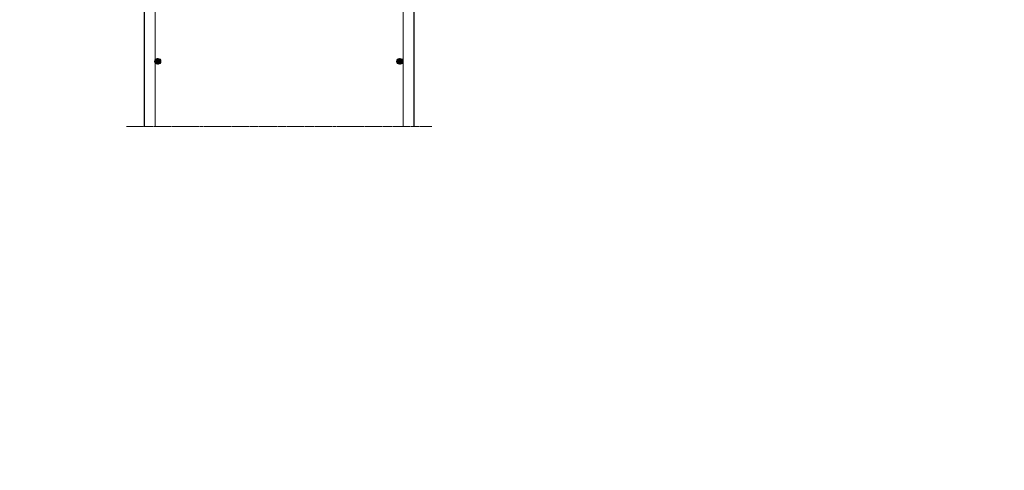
# Model space of a CAD drawing. Header units: millimetres. Extents: x -8028558 to 327273, y -63352 to 83293.
# Tile 40 of 197: x 751 to 3490, y -10046 to -8793. Entities that reach past the tile are written whole.
import ezdxf
from ezdxf import colors
from ezdxf.entities.mleader import LeaderData, LeaderLine
from ezdxf.math import Vec2, Vec3

# ---------------------------------------------------------------- set-up
doc = ezdxf.new("R2010")
doc.units = ezdxf.units.MM
doc.linetypes.add('XX-AFBREEK', pattern=[7, 4, -1, 1, -1])
for name, color, linetype, lineweight in [('B-CO-BC-AFBREEKLIJN-G', 7, 'XX-AFBREEK', 18), ('B-CO-BC-BETONVORM-GD', 90, 'Continuous', 25), ('B-CO-BC-WAPENING-G', 170, 'Continuous', 18), ('B-CO-BC-WAPENING-GD', 130, 'Continuous', 25), ('B-CO-SC-STAALVORM-A', 252, 'Continuous', 18), ('X-XX-AL-VERWIJZING-T25', 7, 'Continuous', 25)]:
    doc.layers.add(name, color=color, linetype=linetype, lineweight=lineweight)
doc.styles.add('NLCS-ISO-MM10-T25', font='NLCS-ISO.ttf', dxfattribs={"height": 25})
pattern_1 = [(45, (29559.305, 0), (-2.8284271, 2.8284271), []), (45, (29559.305, 2.4284), (-2.8284271, 2.8284271), []), (45, (29559.305, 2.5284), (-2.8284271, 2.8284271), []), (45, (29559.305, 2.6284), (-2.8284271, 2.8284271), [])]

msp = doc.modelspace()

# ---------------------------------------------------------------- hatches: boundary and pattern name
at = {"layer": 'B-CO-SC-STAALVORM-A'}
h = msp.add_hatch(dxfattribs=at)
h.set_pattern_fill('ACO-STAAL', color=256, pattern_type=2)
h.set_pattern_definition(pattern_1)
h.paths.add_polyline_path([(1142.7, -8908.4, 1), (1126.7, -8908.4, 1)])
h = msp.add_hatch(dxfattribs=at)
h.set_pattern_fill('ACO-STAAL', color=256, pattern_type=2)
h.set_pattern_definition(pattern_1)
h.paths.add_polyline_path([(1816.2, -8908.4, 1), (1800.2, -8908.4, 1)])

# ---------------------------------------------------------------- linework, layer by layer
at = {"layer": 'B-CO-BC-AFBREEKLIJN-G', "flags": 128}
msp.add_lwpolyline([(1047.5, -9089.5), (1897.5, -9089.5)], dxfattribs=at)
at = {"layer": 'B-CO-BC-BETONVORM-GD', "flags": 128}
for points in [[(1097.5, -9089.5), (1097.5, -8225.1)], [(1847.5, -8391.1), (1847.5, -9089.5)]]:
    msp.add_lwpolyline(points, dxfattribs=at)
at = {"layer": 'B-CO-BC-WAPENING-G', "flags": 128}
for points in [[(1817.5, -8048.2), (1817.5, -8077.6), (1817.5, -8213), (1817.5, -9089.5)], [(1127.5, -9089.5), (1127.5, -8587.9), (1127.5, -8512.7), (1127.5, -8438)]]:
    msp.add_lwpolyline(points, dxfattribs=at)
at = {"layer": 'B-CO-BC-WAPENING-GD'}
for centre in [(1134.7, -8908.4), (1808.2, -8908.4)]:
    msp.add_circle(centre, 8, dxfattribs=at)

# ---------------------------------------------------------------- leaders
at = {"layer": 'X-XX-AL-VERWIJZING-T25'}
ml = msp.add_multileader_mtext('Standard', dxfattribs=at)
ml.set_content('Merk B', color=256, style='NLCS-ISO-MM10-T25')
ml.set_leader_properties(color=256, linetype='ByLayer', lineweight=-1)
ml.build(insert=Vec2(0, 0))
ml.multileader.update_dxf_attribs({"text_left_attachment_type": 5, "text_right_attachment_type": 5, "dogleg_length": 25, "arrow_head_size": 25})
ctx = ml.context
ctx.base_point, ctx.char_height, ctx.arrow_head_size, ctx.landing_gap_size, ctx.plane_origin = Vec3(137517.8, -36029.7), 25, 25, 9, Vec3(137783.2, -36013.1)
ctx.left_attachment, ctx.right_attachment = 5, 5
notes = []
notes.append((ctx, [(0, (0, 0, 0), (0, 0), (1, 0), 1, [])]))
ctx.mtext.insert, ctx.mtext.flow_direction = Vec3(137526.8, -35999.7), 5
for ctx, leaders in notes:
    for number, flags, end, landing, length, lines in leaders:
        leader = LeaderData()
        leader.index, (leader.has_last_leader_line, leader.has_dogleg_vector, leader.attachment_direction) = number, flags
        leader.last_leader_point, leader.dogleg_vector, leader.dogleg_length = Vec3(end), Vec3(landing), length
        for number, points, colour, breaks in lines:
            line = LeaderLine()
            line.index, line.vertices, line.color, line.breaks = number, Vec3.list(points), colors.encode_raw_color(colour), breaks
            leader.lines.append(line)
        ctx.leaders.append(leader)

doc.saveas('drawing.dxf')
